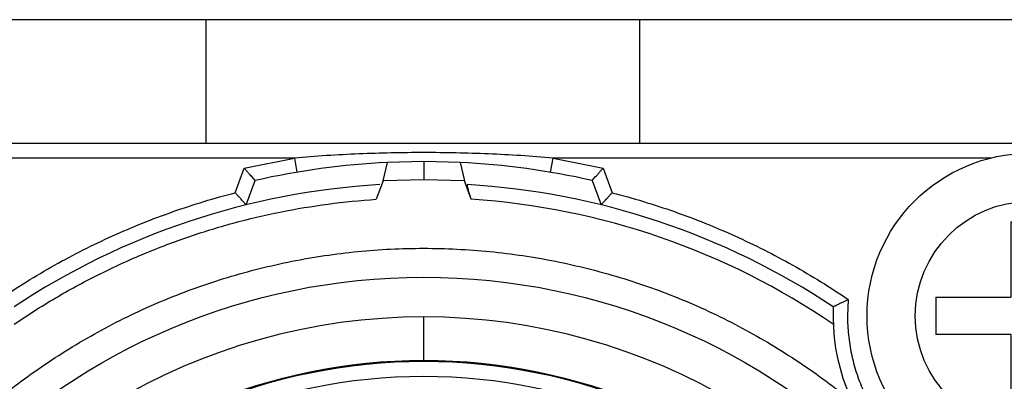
# Model space of a CAD drawing. Header units: millimetres. Extents: x 0 to 12710, y 0 to 5940.
# Tile 76 of 241: x 983 to 997, y 1752 to 1757. Entities that reach past the tile are written whole.
import ezdxf

# ---------------------------------------------------------------- set-up
doc = ezdxf.new("R2010")
doc.units = ezdxf.units.MM
doc.header["$LTSCALE"] = 231.275
for name, color, linetype in [('_0219_COVER_TOP_PBL314', 7, 'CONTINUOUS'), ('A2600102_ABL354', 7, 'CONTINUOUS'), ('CSPPN-ST-M2_5-5_PBL428', 7, 'CONTINUOUS'), ('E2030301_ABL355', 7, 'CONTINUOUS'), ('M2000202_PBL427', 7, 'CONTINUOUS'), ('R2538000302_HARNESS_PBL356', 7, 'CONTINUOUS'), ('왼쪽_14_VBL312', 7, 'CONTINUOUS')]:
    doc.layers.add(name, color=color, linetype=linetype)

# ---------------------------------------------------------------- blocks, each defined once
blk = doc.blocks.new('_0219_COVER_TOP_PBL314', base_point=(900.767, 1759.411))
at = {"layer": '_0219_COVER_TOP_PBL314', "color": 7}
blk.add_line((1026.487, 1756.911), (981.487, 1756.911), dxfattribs=at)
blk = doc.blocks.new('R2538000302_HARNESS_PBL356', base_point=(989.184, 1744.214))
at = {"layer": 'R2538000302_HARNESS_PBL356', "color": 7}
for p, q in [((997.801, 1755.196), (980.201, 1755.196)), ((988.439, 1754.681), (988.499, 1754.934)), ((989.001, 1754.946), (988.499, 1754.934)), ((989.504, 1754.934), (989.001, 1754.946)), ((989.504, 1754.934), (989.564, 1754.681)), ((986.667, 1754.686), (986.621, 1754.738)), ((986.667, 1754.686), (986.67, 1754.685)), ((988.439, 1754.681), (988.345, 1754.425)), ((989.001, 1754.696), (988.439, 1754.681)), ((989.564, 1754.681), (989.001, 1754.696)), ((989.657, 1754.425), (989.564, 1754.681)), ((991.333, 1754.685), (991.335, 1754.686)), ((991.335, 1754.686), (991.381, 1754.738)), ((986.545, 1754.349), (986.498, 1754.4)), ((991.458, 1754.349), (991.505, 1754.4)), ((986.547, 1754.348), (986.545, 1754.349)), ((991.458, 1754.349), (991.455, 1754.348))]:
    blk.add_line(p, q, dxfattribs=at)
at = {"layer": 'R2538000302_HARNESS_PBL356', "color": 2}
for p, q in [((987.212, 1754.996), (981.114, 1754.996)), ((986.518, 1754.855), (987.212, 1754.996)), ((987.212, 1754.996), (987.245, 1754.799)), ((989.001, 1754.946), (989.001, 1754.696)), ((990.758, 1754.799), (990.791, 1754.996)), ((996.86, 1754.996), (990.791, 1754.996)), ((990.791, 1754.996), (991.485, 1754.855)), ((986.394, 1754.516), (986.518, 1754.855)), ((991.485, 1754.855), (991.609, 1754.516)), ((986.545, 1754.349), (986.667, 1754.686)), ((991.335, 1754.686), (991.458, 1754.349)), ((994.876, 1753.038), (994.866, 1752.811)), ((989.001, 1752.196), (989.001, 1752.796))]:
    blk.add_line(p, q, dxfattribs=at)
at = {"layer": 'R2538000302_HARNESS_PBL356', "color": 7}
for radius in [8.95, 7.8]:
    blk.add_circle((989.001, 1744.396), radius, dxfattribs=at)
at = {"layer": 'R2538000302_HARNESS_PBL356', "color": 2}
for radius in [7.787, 7.579]:
    blk.add_circle((989.001, 1744.396), radius, dxfattribs=at)
at = {"layer": 'R2538000302_HARNESS_PBL356', "color": 7}
for centre, radius, start, end in [((989.001, 1744.396), 10.55, 92.7288, 102.7664), ((989.001, 1744.396), 10.55, 77.2336, 87.2712), ((989.001, 1744.396), 10.25, 93.3968, 123.5678), ((989.001, 1744.396), 10.25, 56.4322, 86.6032), ((997.416, 1752.811), 2.75, 177.3726, 272.6274), ((989.001, 1744.396), 8.4, 28.0165, 151.9835)]:
    blk.add_arc(centre, radius, start, end, dxfattribs=at)
at = {"layer": 'R2538000302_HARNESS_PBL356', "color": 2}
blk.add_arc((989.001, 1744.396), 10.05, 55.6757, 86.2576, dxfattribs=at)
for points, knots in [([(990.791, 1754.996), (990.493, 1755.021), (989.897, 1755.059), (989.001, 1755.077), (988.105, 1755.059), (987.509, 1755.021), (987.212, 1754.996)], [0, 0, 0, 0, 0.249998, 0.5, 0.750002, 1, 1, 1, 1]), ([(983.127, 1753.038), (983.375, 1753.207), (983.886, 1753.523), (984.691, 1753.93), (985.528, 1754.266), (986.103, 1754.441), (986.394, 1754.516)], [0, 0, 0, 0, 0.250002, 0.5, 0.749998, 1, 1, 1, 1]), ([(991.609, 1754.516), (991.899, 1754.441), (992.475, 1754.266), (993.312, 1753.93), (994.116, 1753.523), (994.628, 1753.207), (994.876, 1753.038)], [0, 0, 0, 0, 0.250002, 0.5, 0.749998, 1, 1, 1, 1]), ([(983.334, 1752.696), (983.519, 1752.822), (983.896, 1753.062), (984.485, 1753.383), (985.095, 1753.664), (985.721, 1753.904), (986.362, 1754.101), (987.015, 1754.256), (987.677, 1754.366), (988.122, 1754.41), (988.345, 1754.425)], [0, 0, 0, 0, 0.125, 0.25, 0.375, 0.5, 0.625, 0.75, 0.875, 1, 1, 1, 1]), ([(994.866, 1752.811), (994.866, 1752.722), (994.873, 1752.59), (994.896, 1752.415), (994.927, 1752.242), (994.984, 1752.028), (995.063, 1751.822), (995.138, 1751.662), (995.2, 1751.546), (995.269, 1751.432), (995.368, 1751.286), (995.506, 1751.114), (995.692, 1750.925), (995.897, 1750.757), (996.081, 1750.635), (996.235, 1750.549), (996.354, 1750.491), (996.476, 1750.439), (996.641, 1750.378), (996.854, 1750.319), (997.071, 1750.281), (997.247, 1750.265), (997.423, 1750.258), (997.556, 1750.263), (997.644, 1750.271)], [0, 0, 0, 0, 0.062492, 0.09375, 0.125005, 0.187497, 0.249989, 0.281246, 0.312503, 0.343759, 0.375016, 0.437508, 0.5, 0.562492, 0.624984, 0.656241, 0.687497, 0.718754, 0.750011, 0.812503, 0.874995, 0.90625, 0.937508, 1, 1, 1, 1])]:
    blk.add_open_spline(points, degree=3, knots=knots, dxfattribs=at)
at = {"layer": 'R2538000302_HARNESS_PBL356', "color": 7}
for points, knots in [([(986.621, 1754.738), (986.613, 1754.747), (986.602, 1754.76), (986.585, 1754.778), (986.572, 1754.793), (986.559, 1754.808), (986.541, 1754.829), (986.527, 1754.845), (986.518, 1754.855)], [0, 0, 0, 0, 0.222133, 0.342825, 0.468659, 0.598509, 0.731159, 1, 1, 1, 1]), ([(991.381, 1754.738), (991.389, 1754.747), (991.401, 1754.76), (991.417, 1754.779), (991.43, 1754.794), (991.443, 1754.809), (991.462, 1754.829), (991.476, 1754.845), (991.485, 1754.855)], [0, 0, 0, 0, 0.222379, 0.343212, 0.469073, 0.598845, 0.731366, 1, 1, 1, 1]), ([(986.498, 1754.4), (986.49, 1754.409), (986.479, 1754.422), (986.462, 1754.44), (986.449, 1754.455), (986.436, 1754.47), (986.417, 1754.49), (986.403, 1754.505), (986.394, 1754.516)], [0, 0, 0, 0, 0.222252, 0.343046, 0.4689, 0.598692, 0.731255, 1, 1, 1, 1]), ([(989.609, 1754.628), (989.608, 1754.628), (989.607, 1754.628), (989.606, 1754.627), (989.605, 1754.626), (989.605, 1754.624), (989.604, 1754.622), (989.604, 1754.619), (989.604, 1754.616), (989.604, 1754.61), (989.605, 1754.602), (989.607, 1754.592), (989.61, 1754.579), (989.613, 1754.566), (989.617, 1754.551), (989.621, 1754.534), (989.626, 1754.517), (989.632, 1754.5), (989.638, 1754.481), (989.646, 1754.456), (989.653, 1754.437), (989.657, 1754.425)], [0, 0, 0, 0, 0.005739, 0.01156, 0.018492, 0.027182, 0.037966, 0.051027, 0.06643, 0.084162, 0.126446, 0.177481, 0.236794, 0.303562, 0.376801, 0.455688, 0.539471, 0.627151, 0.717724, 0.810567, 1, 1, 1, 1]), ([(991.505, 1754.4), (991.512, 1754.409), (991.524, 1754.422), (991.541, 1754.44), (991.554, 1754.454), (991.567, 1754.469), (991.585, 1754.49), (991.599, 1754.505), (991.609, 1754.516)], [0, 0, 0, 0, 0.22201, 0.342667, 0.468495, 0.598364, 0.731054, 1, 1, 1, 1]), ([(979.651, 1744.396), (979.651, 1744.702), (979.674, 1745.161), (979.749, 1745.768), (979.827, 1746.22), (979.928, 1746.668), (980.05, 1747.111), (980.194, 1747.547), (980.359, 1747.975), (980.545, 1748.395), (980.752, 1748.805), (980.978, 1749.205), (981.224, 1749.592), (981.488, 1749.968), (981.771, 1750.33), (982.07, 1750.677), (982.387, 1751.01), (982.72, 1751.327), (983.067, 1751.626), (983.429, 1751.909), (983.805, 1752.173), (984.192, 1752.419), (984.592, 1752.645), (985.002, 1752.852), (985.422, 1753.038), (985.85, 1753.203), (986.286, 1753.347), (986.729, 1753.469), (987.176, 1753.57), (987.629, 1753.649), (988.085, 1753.705), (988.542, 1753.739), (989.001, 1753.75), (989.46, 1753.738), (989.918, 1753.705), (990.374, 1753.649), (990.826, 1753.57), (991.274, 1753.469), (991.717, 1753.347), (992.153, 1753.203), (992.581, 1753.038), (993.001, 1752.852), (993.411, 1752.645), (993.81, 1752.419), (994.198, 1752.173), (994.574, 1751.909), (994.935, 1751.626), (995.283, 1751.327), (995.616, 1751.01), (995.932, 1750.677), (996.232, 1750.33), (996.515, 1749.968), (996.779, 1749.592), (997.024, 1749.204), (997.251, 1748.805), (997.457, 1748.395), (997.643, 1747.975), (997.808, 1747.547), (997.952, 1747.111), (998.075, 1746.668), (998.175, 1746.22), (998.254, 1745.768), (998.31, 1745.312), (998.344, 1744.855), (998.351, 1744.549), (998.351, 1744.396)], [0, 0, 0, 0, 0.031228, 0.046853, 0.062479, 0.078104, 0.09373, 0.109356, 0.124982, 0.140607, 0.156233, 0.171859, 0.187484, 0.20311, 0.218736, 0.234361, 0.249987, 0.265612, 0.281238, 0.296864, 0.312489, 0.328115, 0.343741, 0.359366, 0.374992, 0.390618, 0.406243, 0.421869, 0.437495, 0.45312, 0.468746, 0.484372, 0.499997, 0.515623, 0.531249, 0.546874, 0.5625, 0.578126, 0.593751, 0.609377, 0.625003, 0.640628, 0.656254, 0.67188, 0.687505, 0.703131, 0.718757, 0.734382, 0.750008, 0.765634, 0.781259, 0.796885, 0.812511, 0.828136, 0.843762, 0.859388, 0.875013, 0.890638, 0.906264, 0.92189, 0.937517, 0.953145, 0.968769, 0.984388, 1, 1, 1, 1]), ([(994.669, 1752.937), (994.67, 1752.937), (994.674, 1752.939), (994.68, 1752.942), (994.687, 1752.946), (994.697, 1752.951), (994.708, 1752.956), (994.721, 1752.963), (994.735, 1752.97), (994.75, 1752.978), (994.766, 1752.986), (994.783, 1752.994), (994.807, 1753.006), (994.838, 1753.021), (994.863, 1753.032), (994.876, 1753.038)], [0, 0, 0, 0, 0.022222, 0.049408, 0.086525, 0.132791, 0.187305, 0.249244, 0.317818, 0.392112, 0.471149, 0.553951, 0.639617, 0.817425, 1, 1, 1, 1])]:
    blk.add_open_spline(points, degree=3, knots=knots, dxfattribs=at)
blk = doc.blocks.new('E2030301_ABL355', base_point=(989.184, 1744.214))
at = {"layer": 'R2538000302_HARNESS_PBL356'}
blk.add_blockref('R2538000302_HARNESS_PBL356', (989.184, 1744.214), dxfattribs=at)
blk = doc.blocks.new('M2000202_PBL427', base_point=(1000.844, 1754.487))
at = {"layer": 'M2000202_PBL427', "color": 7}
for p, q in [((985.987, 1756.911), (985.987, 1755.196)), ((991.987, 1756.911), (991.987, 1755.196))]:
    blk.add_line(p, q, dxfattribs=at)
blk = doc.blocks.new('CSPPN-ST-M2_5-5_PBL428', base_point=(997.387, 1752.811))
at = {"layer": 'CSPPN-ST-M2_5-5_PBL428', "color": 7}
for p, q in [((997.127, 1754.111), (997.127, 1753.071)), ((997.127, 1754.111), (997.647, 1754.111)), ((997.647, 1753.071), (997.647, 1754.111)), ((996.087, 1753.071), (996.087, 1752.551)), ((996.087, 1753.071), (997.127, 1753.071)), ((997.647, 1753.071), (998.687, 1753.071)), ((998.687, 1752.551), (998.687, 1753.071)), ((997.127, 1752.551), (996.087, 1752.551)), ((997.127, 1752.551), (997.127, 1751.511)), ((997.647, 1751.511), (997.647, 1752.551)), ((998.687, 1752.551), (997.647, 1752.551)), ((997.647, 1751.511), (997.127, 1751.511))]:
    blk.add_line(p, q, dxfattribs=at)
blk.add_circle((997.387, 1752.811), 2.25, dxfattribs=at)
at = {"layer": 'CSPPN-ST-M2_5-5_PBL428', "color": 2}
blk.add_circle((997.387, 1752.811), 1.583, dxfattribs=at)
blk = doc.blocks.new('A2600102_ABL354', base_point=(1004.001, 1745.071))
at = {"layer": 'CSPPN-ST-M2_5-5_PBL428'}
blk.add_blockref('CSPPN-ST-M2_5-5_PBL428', (997.387, 1752.811), dxfattribs=at)
at = {"layer": 'E2030301_ABL355'}
blk.add_blockref('E2030301_ABL355', (989.184, 1744.214), dxfattribs=at)
at = {"layer": 'M2000202_PBL427'}
blk.add_blockref('M2000202_PBL427', (1000.844, 1754.487), dxfattribs=at)
blk = doc.blocks.new('왼쪽_14_VBL312', base_point=(909.229, 1501.606))
at = {"layer": '_0219_COVER_TOP_PBL314'}
blk.add_blockref('_0219_COVER_TOP_PBL314', (900.767, 1759.411), dxfattribs=at)
at = {"layer": 'A2600102_ABL354'}
blk.add_blockref('A2600102_ABL354', (1004.001, 1745.071), dxfattribs=at)

msp = doc.modelspace()

# ---------------------------------------------------------------- block references
at = {"layer": '왼쪽_14_VBL312'}
msp.add_blockref('왼쪽_14_VBL312', (909.2288, 1501.6058), dxfattribs=at)

doc.saveas('drawing.dxf')
